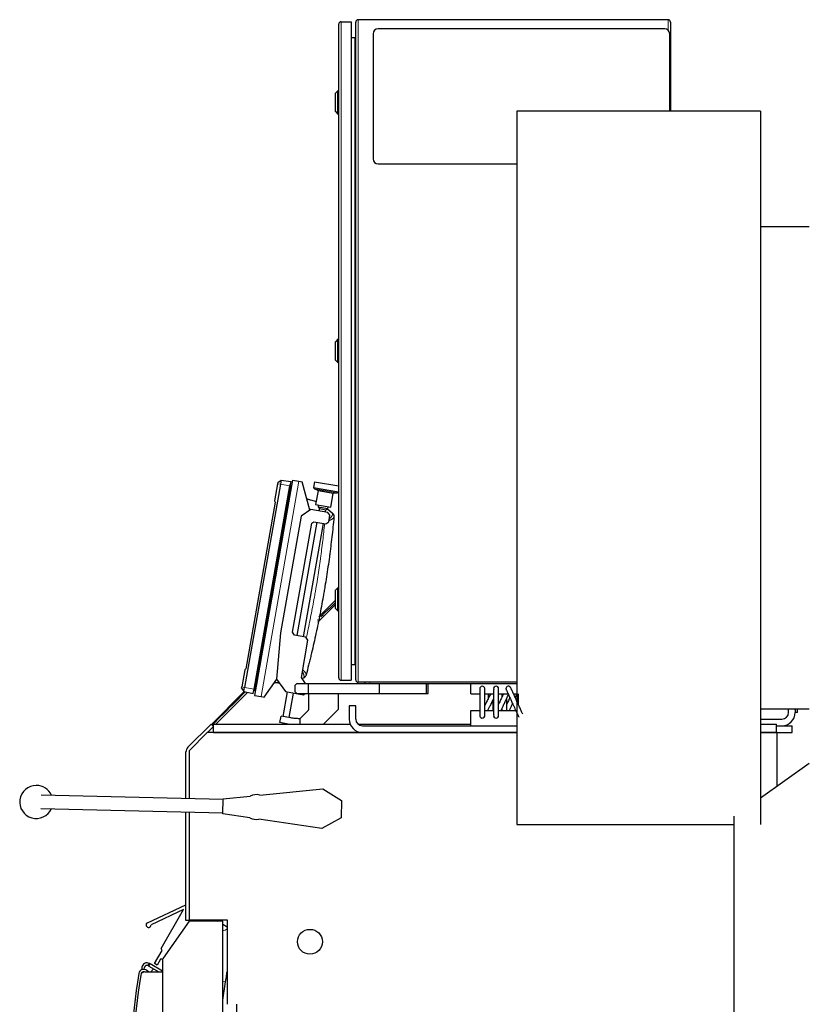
# Model space of a CAD drawing. Header units: inches. Extents: x 0 to 17820, y -10 to 12600.
# Tile 80 of 117: x 7549 to 8503, y 4155 to 5344. Entities that reach past the tile are written whole.
import ezdxf

# ---------------------------------------------------------------- set-up
doc = ezdxf.new("R2010")
doc.units = ezdxf.units.IN
doc.layers.add('1', color=7, linetype='Continuous', true_color=0xffffff)

msp = doc.modelspace()

# ---------------------------------------------------------------- linework, layer by layer
at = {"layer": '1', "color": 2, "linetype": 'Continuous', "lineweight": 25}
for p, q in [((7934.495, 4549.018), (7934.495, 5338.018)), ((7937.495, 5341.018), (7949.495, 5341.018)), ((7949.495, 5341.018), (7949.495, 4546.018)), ((7955.12, 4546.318), (7955.12, 5340.718)), ((8332.32, 5343.518), (7957.92, 5343.518)), ((8335.12, 5340.718), (8335.12, 5233.014)), ((7976.12, 5326.518), (7976.12, 5175.518)), ((8328.12, 5332.518), (7982.12, 5332.518)), ((8334.12, 5233.018), (8334.12, 5326.518)), ((7949.495, 5322.018), (7953.82, 5322.018)), ((7933.495, 5257.618), (7930.495, 5254.618)), ((7930.495, 5232.618), (7930.495, 5254.618)), ((7933.495, 5229.618), (7933.495, 5257.618)), ((7934.495, 5257.618), (7933.495, 5257.618)), ((7930.495, 5232.618), (7933.495, 5229.618)), ((8443.62, 5233.018), (8149.62, 5233.018)), ((8149.62, 5233.018), (8149.62, 4691.096)), ((8443.62, 5233.018), (8443.62, 4691.096)), ((7933.495, 5229.618), (7934.495, 5229.618)), ((7982.12, 5169.518), (8149.622, 5169.518)), ((8502.706, 5093.518), (8443.62, 5093.518)), ((7933.495, 4957.618), (7930.495, 4954.618)), ((7933.495, 4929.618), (7933.495, 4957.618)), ((7934.495, 4957.618), (7933.495, 4957.618)), ((7930.495, 4932.618), (7930.495, 4954.618)), ((7930.495, 4932.618), (7933.495, 4929.618)), ((7933.495, 4929.618), (7934.495, 4929.618)), ((7864.059, 4782.616), (7820.821, 4537.399)), ((7832.345, 4535.367), (7875.583, 4780.584)), ((7878.658, 4787.657), (7832.815, 4527.668)), ((7860.614, 4783.223), (7856.981, 4762.617)), ((7860.877, 4784.712), (7860.614, 4783.223)), ((7860.877, 4784.712), (7864.95, 4787.671)), ((7864.95, 4787.671), (7864.059, 4782.616)), ((7864.95, 4787.671), (7876.546, 4786.042)), ((7876.546, 4786.042), (7875.583, 4780.584)), ((7877.156, 4780.657), (7876.387, 4781.808)), ((7877.296, 4779.93), (7877.289, 4779.932)), ((7877.315, 4780.077), (7877.321, 4780.076)), ((7878.658, 4787.657), (7886.537, 4786.268)), ((7886.537, 4786.268), (7890.476, 4785.574)), ((7899.63, 4751.412), (7890.476, 4785.574)), ((7905.293, 4785.681), (7904.067, 4778.725)), ((7905.293, 4785.681), (7934.496, 4780.531)), ((7904.067, 4778.725), (7934.451, 4773.368)), ((7905.258, 4777.086), (7909.347, 4775.305)), ((7909.639, 4774.76), (7906.687, 4758.018)), ((7924.906, 4754.806), (7927.858, 4771.547)), ((7928.32, 4771.96), (7932.771, 4772.235)), ((7934.451, 4773.368), (7934.495, 4773.619)), ((7857.935, 4760.964), (7822.471, 4559.84)), ((7856.981, 4762.617), (7857.935, 4760.964)), ((7906.687, 4758.018), (7924.906, 4754.806)), ((7909.888, 4757.454), (7909.541, 4755.484)), ((7909.541, 4755.484), (7921.358, 4753.4)), ((7909.541, 4755.484), (7911.163, 4753.167)), ((7921.358, 4753.4), (7921.706, 4755.37)), ((7889.265, 4744.155), (7864.434, 4603.327)), ((7900.85, 4752.266), (7889.265, 4744.155)), ((7921.531, 4748.62), (7900.85, 4752.266)), ((7911.163, 4753.167), (7910.698, 4750.53)), ((7911.163, 4753.167), (7919.041, 4751.778)), ((7918.576, 4749.141), (7919.041, 4751.778)), ((7919.041, 4751.778), (7921.358, 4753.4)), ((7920.831, 4753.031), (7927.045, 4747.816)), ((7923.964, 4745.144), (7921.531, 4748.62)), ((7922.575, 4737.266), (7923.964, 4745.144)), ((7878.742, 4603.851), (7902.011, 4735.815)), ((7908.267, 4736.742), (7884.13, 4599.854)), ((7892.008, 4598.465), (7916.145, 4735.353)), ((7902.011, 4735.815), (7904.328, 4737.437)), ((7904.328, 4737.437), (7919.1, 4734.832)), ((7919.1, 4734.832), (7922.575, 4737.266)), ((8149.62, 4691.096), (8149.62, 4372.018)), ((8443.62, 4691.096), (8443.62, 4372.018)), ((7933.495, 4657.618), (7930.495, 4654.618)), ((7930.495, 4632.618), (7930.495, 4654.618)), ((7933.495, 4629.618), (7933.495, 4657.618)), ((7934.495, 4657.618), (7933.495, 4657.618)), ((7909.364, 4616.291), (7930.495, 4637.422)), ((7930.494, 4642.473), (7910.683, 4622.662)), ((7923.218, 4632.787), (7930.495, 4639.791)), ((7913.108, 4623.058), (7915.652, 4625.506)), ((7915.652, 4625.506), (7915.659, 4625.86)), ((7915.659, 4625.86), (7922.864, 4632.794)), ((7922.864, 4632.794), (7923.218, 4632.787)), ((7930.495, 4632.618), (7933.495, 4629.618)), ((7933.495, 4629.618), (7934.495, 4629.618)), ((7908.533, 4618.838), (7908.887, 4618.838)), ((7864.434, 4603.327), (7859.544, 4547.437)), ((7881.175, 4600.375), (7878.742, 4603.851)), ((7894.963, 4597.944), (7881.175, 4600.375)), ((7889.408, 4549.168), (7897.396, 4594.469)), ((7897.396, 4594.469), (7894.963, 4597.944)), ((7949.495, 4565.018), (7953.82, 4565.018)), ((7821.009, 4558.613), (7817.376, 4538.006)), ((7822.471, 4559.84), (7821.009, 4558.613)), ((7844.633, 4525.584), (7859.739, 4547.158)), ((7859.544, 4547.437), (7870.178, 4532.25)), ((7884.12, 4542.018), (7882.12, 4540.018)), ((7884.12, 4542.018), (7898.12, 4542.018)), ((7894.415, 4542.018), (7889.408, 4549.168)), ((7891.91, 4548.557), (7890.257, 4547.956)), ((7898.12, 4542.018), (7983.877, 4542.018)), ((7898.12, 4530.018), (7898.12, 4542.018)), ((7937.495, 4546.018), (7949.495, 4546.018)), ((8149.619, 4543.518), (7957.92, 4543.518)), ((7966.12, 4543.518), (7966.12, 4542.018)), ((7983.877, 4542.018), (8040.62, 4542.018)), ((7983.877, 4530.018), (7983.877, 4542.018)), ((8040.62, 4542.018), (8042.62, 4542.018)), ((8040.62, 4530.018), (8040.62, 4542.018)), ((8042.62, 4530.018), (8042.62, 4542.018)), ((8042.623, 4542.018), (8093.923, 4542.018)), ((8093.92, 4542.018), (8149.62, 4542.018)), ((8093.92, 4529.518), (8093.92, 4542.018)), ((7820.288, 4532.268), (7780.779, 4492.759)), ((7786.091, 4493.018), (7824.455, 4531.382)), ((7815.195, 4525.499), (7821.669, 4531.974)), ((7817.113, 4536.518), (7817.376, 4538.006)), ((7817.113, 4536.518), (7819.929, 4532.344)), ((7819.929, 4532.344), (7820.821, 4537.399)), ((7819.929, 4532.344), (7831.383, 4529.909)), ((7831.383, 4529.909), (7832.345, 4535.367)), ((7833.798, 4534.761), (7832.682, 4533.942)), ((7833.798, 4534.761), (7832.682, 4533.942)), ((7834.172, 4535.402), (7834.145, 4535.251)), ((7834.145, 4535.251), (7834.145, 4535.25)), ((7834.148, 4535.25), (7834.145, 4535.251)), ((7834.152, 4535.25), (7834.145, 4535.25)), ((7834.179, 4535.401), (7834.172, 4535.402)), ((7872.148, 4531.902), (7866.931, 4502.314)), ((7870.178, 4532.25), (7891.844, 4528.429)), ((7874.809, 4500.925), (7880.026, 4530.513)), ((7882.12, 4532.018), (7882.12, 4540.018)), ((7882.12, 4532.018), (7884.12, 4530.018)), ((7884.12, 4530.018), (7898.12, 4530.018)), ((7891.844, 4528.429), (7894.112, 4530.018)), ((7898.12, 4530.018), (7898.12, 4510.349)), ((7898.12, 4530.018), (7983.877, 4530.018)), ((7934.12, 4511.018), (7934.12, 4530.018)), ((7983.877, 4530.018), (8040.62, 4530.018)), ((8040.62, 4530.018), (8042.62, 4530.018)), ((8093.92, 4529.518), (8104.924, 4529.518)), ((8110.902, 4529.518), (8121.525, 4529.518)), ((8127.505, 4529.518), (8138.992, 4529.518)), ((8145.576, 4529.518), (8149.62, 4529.518)), ((7801.053, 4511.357), (7808.124, 4518.428)), ((7808.124, 4518.428), (7808.478, 4518.428)), ((7808.478, 4518.428), (7815.195, 4525.146)), ((7815.195, 4525.146), (7815.195, 4525.499)), ((7832.815, 4527.668), (7840.694, 4526.279)), ((7840.694, 4526.279), (7844.633, 4525.584)), ((7794.335, 4504.286), (7801.053, 4511.004)), ((7801.053, 4511.004), (7801.053, 4511.357)), ((7897.886, 4509.783), (7887.877, 4499.774)), ((7916.121, 4493.018), (7934.12, 4511.018)), ((7955.12, 4515.018), (7947.12, 4515.018)), ((7947.12, 4515.018), (7947.12, 4499.018)), ((7955.12, 4499.018), (7955.12, 4515.018)), ((8093.92, 4509.518), (8104.939, 4509.518)), ((8093.92, 4491.018), (8093.92, 4509.518)), ((8110.918, 4509.518), (8121.539, 4509.518)), ((8127.518, 4509.518), (8148.162, 4509.518)), ((8443.62, 4511.518), (8502.706, 4511.518)), ((8477.62, 4507.018), (8477.62, 4511.518)), ((8485.62, 4510.403), (8485.62, 4511.518)), ((8485.62, 4510.403), (8485.62, 4507.018)), ((8488.62, 4507.018), (8485.62, 4507.018)), ((8488.62, 4507.018), (8488.62, 4511.518)), ((7781.794, 4491.745), (7786.911, 4496.862)), ((7786.911, 4497.215), (7793.982, 4504.286)), ((7786.911, 4496.862), (7786.911, 4497.215)), ((7793.982, 4504.286), (7794.335, 4504.286)), ((7863.608, 4494.776), (7864.997, 4502.655)), ((7873.579, 4493.018), (7863.608, 4494.776)), ((7876.815, 4500.571), (7864.997, 4502.655)), ((7867.709, 4493.772), (7871.156, 4493.164)), ((7887.619, 4499.602), (7887.619, 4493.018)), ((8443.62, 4499.018), (8469.62, 4499.018)), ((7752.464, 4465.048), (7780.477, 4493.061)), ((7775.731, 4482.728), (7753.781, 4460.779)), ((8149.611, 4482.728), (7775.731, 4482.728)), ((7776.091, 4483.018), (7775.801, 4482.728)), ((7783.306, 4490.233), (7776.091, 4483.018)), ((7963.014, 4483.018), (7776.091, 4483.018)), ((7780.477, 4493.061), (7783.306, 4490.233)), ((7783.306, 4490.233), (7783.32, 4490.248)), ((7783.32, 4493.018), (7948.289, 4493.018)), ((7783.32, 4483.018), (7783.32, 4493.018)), ((7783.32, 4483.018), (7963.021, 4483.018)), ((7957.838, 4493.018), (8093.925, 4493.018)), ((7963.12, 4491.018), (8149.619, 4491.018)), ((7963.12, 4483.018), (8149.619, 4483.018)), ((8463.781, 4482.728), (8443.613, 4482.728)), ((8448.247, 4483.018), (8443.616, 4483.018)), ((8443.619, 4493.018), (8463.12, 4493.018)), ((8443.619, 4483.018), (8463.12, 4483.018)), ((8448.247, 4482.726), (8448.247, 4483.018)), ((8448.247, 4483.018), (8482.12, 4483.018)), ((8451.247, 4483.018), (8451.247, 4482.723)), ((8463.12, 4483.018), (8463.12, 4493.018)), ((8463.12, 4491.018), (8482.12, 4491.018)), ((8463.781, 4418.455), (8463.781, 4482.728)), ((8482.12, 4483.018), (8482.12, 4491.018)), ((7750.12, 4402.911), (7750.12, 4459.391)), ((7753.781, 4460.779), (7753.781, 4402.822)), ((8443.622, 4404.206), (8502.706, 4445.985)), ((7839.16, 4407.271), (7915.405, 4414.971)), ((7915.405, 4414.971), (7938.031, 4400.601)), ((7795.018, 4401.815), (7575.084, 4407.19)), ((7794.602, 4384.82), (7795.042, 4402.815)), ((7795.042, 4402.815), (7827.669, 4406.11)), ((7938.031, 4400.601), (7937.529, 4380.047)), ((7574.693, 4391.195), (7794.627, 4385.82)), ((7750.12, 4256.033), (7750.12, 4386.906)), ((7753.781, 4386.817), (7753.781, 4256.728)), ((7827.383, 4379.882), (7794.602, 4384.82)), ((7914.228, 4366.799), (7838.058, 4378.274)), ((7937.529, 4380.047), (7914.228, 4366.799)), ((8412.12, 4063.866), (8412.12, 4381.932)), ((8149.62, 4372.018), (8412.117, 4372.018)), ((7703.705, 4253.252), (7750.12, 4274.859)), ((7747.192, 4269.084), (7707.957, 4250.82)), ((7720.037, 4221.99), (7747.192, 4269.084)), ((7754.12, 4256.033), (7750.12, 4256.033)), ((7753.781, 4256.728), (7799.781, 4256.728)), ((7754.12, 4256.731), (7754.12, 4256.033)), ((7758.536, 4256.728), (7757.525, 4254.974)), ((7785.29, 4256.728), (7788.327, 4254.975)), ((7799.781, 4256.728), (7799.781, 4154.728)), ((7753.996, 4254.975), (7722.706, 4210.286)), ((7794.62, 4254.975), (7753.996, 4254.975)), ((7794.62, 4055.021), (7794.62, 4254.975)), ((7794.62, 4251.341), (7799.781, 4248.362)), ((7721.347, 4219.725), (7720.037, 4221.99)), ((7712.207, 4203.874), (7721.347, 4219.725)), ((7719.325, 4209.212), (7715.239, 4202.126)), ((7722.105, 4209.207), (7719.325, 4209.212)), ((7696.987, 4199.411), (7696.679, 4196.484)), ((7699.743, 4196.932), (7699.97, 4199.098)), ((7704.454, 4201.382), (7705.954, 4203.98)), ((7705.32, 4200.882), (7704.454, 4201.382)), ((7705.32, 4200.882), (7717.203, 4194.021)), ((7705.954, 4203.98), (7706.82, 4203.48)), ((7721.621, 4194.935), (7706.82, 4203.48)), ((7707.752, 4194.021), (7710.869, 4197.678)), ((7715.239, 4202.126), (7712.207, 4203.874)), ((7721.62, 4206.845), (7721.62, 4061.021)), ((7700.403, 4194.021), (7721.62, 4194.021)), ((7704.723, 4194.021), (7702.943, 4195.538)), ((7794.62, 4159.771), (7797.97, 4181.868)), ((7811.12, 4154.728), (7811.12, 4140.504))]:
    msp.add_line(p, q, dxfattribs=at)
at = {"layer": '1', "color": 110, "linetype": 'Continuous', "lineweight": 13}
for p, q in [((7937.495, 5341.018), (7937.495, 4546.018)), ((7957.92, 5343.518), (7957.92, 4543.518)), ((8332.32, 5330.803), (8332.32, 5343.518)), ((7953.82, 4565.018), (7953.82, 5322.018)), ((7886.537, 4786.268), (7840.694, 4526.279)), ((7860.614, 4783.223), (7864.059, 4782.616)), ((7864.059, 4782.616), (7875.583, 4780.584)), ((7877.036, 4779.976), (7876.093, 4780.142)), ((7905.258, 4777.086), (7932.771, 4772.235)), ((7909.347, 4775.305), (7928.32, 4771.96)), ((7909.639, 4774.76), (7927.858, 4771.547)), ((7972.12, 4543.518), (7972.12, 4542.018)), ((7817.376, 4538.006), (7820.821, 4537.399)), ((7820.821, 4537.399), (7832.345, 4535.367)), ((7833.919, 4535.447), (7832.977, 4535.615)), ((7706.82, 4203.48), (7705.32, 4200.882)), ((7794.395, 4182.41), (7797.97, 4181.868))]:
    msp.add_line(p, q, dxfattribs=at)
at = {"layer": '1', "color": 2, "linetype": 'Continuous', "lineweight": 25}
msp.add_circle((7899.781, 4230.228), 15, dxfattribs=at)
for centre, radius, start, end in [((7937.495, 5338.018), 3, 90, 180), ((7957.92, 5340.718), 2.8, 90, 180), ((8332.32, 5340.718), 2.8, 0, 90), ((7982.12, 5326.518), 6, 90, 180), ((8328.12, 5326.518), 6, 0, 90), ((7953.82, 5323.318), 1.3, 270, 0), ((7982.12, 5175.518), 6, 180, 270), ((7906.057, 4778.92), 2, 185.575785, 246.459284), ((7909.147, 4774.847), 0.5, 350, 66.459284), ((7928.351, 4771.46), 0.5, 93.540716, 170), ((7932.647, 4774.231), 2, 273.540716, 334.424215), ((7914.495, 4621.617), 2, 133.900697, 135), ((7953.82, 4563.718), 1.3, 0, 90), ((7937.495, 4549.018), 3, 180, 270), ((7957.92, 4546.318), 2.8, 180, 270), ((8107.92, 4535.768), 3, 341.74125, 161.71875), ((8124.52, 4535.768), 3, 17.634375, 201.1275), ((8139.42, 4535.768), 3, 13.39875, 180), ((8139.42, 4535.768), 3, 180, 193.381875), ((7897.32, 4510.349), 0.8, 315, 0), ((8469.62, 4507.018), 8, 270, 0), ((8469.62, 4507.018), 16, 270, 0), ((7867.883, 4494.757), 1, 216.335116, 260), ((7887.311, 4500.34), 0.8, 268.582582, 292.614253), ((7887.311, 4500.34), 0.8, 292.614253, 315), ((7963.12, 4499.018), 16, 180, 270), ((7963.12, 4499.018), 8, 180, 270), ((8107.92, 4503.268), 3, 198.28125, 18.658125), ((8124.52, 4503.268), 3, 158.8725, 342.365625), ((7871.33, 4494.149), 1, 260, 303.664884), ((7758.12, 4459.391), 8, 135, 180), ((7569.344, 4399.018), 20, 90, 335.986875), ((7569.344, 4399.018), 20, 23.146875, 90), ((7834.806, 4392.917), 15, 73.124454, 118.410016), ((7834.806, 4392.917), 15, 240.341502, 282.524028), ((7704.971, 4250.532), 3, 114.962938, 5.494194), ((7727.62, 4206.845), 6, 145, 180), ((7699.051, 4190.972), 6, 49.55, 171.176235), ((7702.954, 4198.784), 6, 60, 173.99935), ((7702.954, 4198.784), 3, 60, 173.99935), ((8881.884, 4007.358), 1203, 171.176235, 187.058833), ((8881.68, 4008.44), 1200, 171.308528, 186.912228), ((7700.403, 4189.021), 5, 90, 171.308528), ((7699.051, 4190.972), 3, 81.412273, 168.038658)]:
    msp.add_arc(centre, radius, start, end, dxfattribs=at)
at = {"layer": '1', "color": 110, "linetype": 'Continuous', "lineweight": 13}
for centre, major_axis, ratio, start_param, end_param in [((7875.382, 4780.268), (0.985, -0.174), 0.0000455, 0.76356558, 1.42700104), ((7876.36, 4780.095), (0.936, -0.165), 0.0000455, 0.1205485, 0.76354174), ((7923.785, 4743.498), (4.978, -0.468), 0.95970877, 0, 0.88797213), ((7890.324, 4553.73), (-4.838, 1.262), 0.95970878, 2.25362037, 3.14159265), ((7833.236, 4535.527), (0.936, -0.165), 1, 5.51964356, 6.16263681), ((7789.137, 4263.7), (20.763, -3.148), 0.99479478, 3.63301833, 3.72363364), ((7790.836, 4274.91), (20.763, -3.148), 0.99479478, 4.34841788, 4.55959181), ((7789.137, 4263.7), (20.763, -3.148), 0.99479478, 5.12635476, 5.39378283)]:
    msp.add_ellipse(centre, major_axis=major_axis, ratio=ratio, start_param=start_param, end_param=end_param, dxfattribs=at)
at = {"layer": '1', "color": 2, "linetype": 'Continuous', "lineweight": 25}
for centre, major_axis, ratio, start_param, end_param in [((7875.556, 4781.252), (-0.985, 0.174), 0.99999893, 3.9057542, 4.56859358), ((7876.367, 4780.129), (-0.936, 0.165), 0.99999893, 3.34524428, 3.90513412), ((7832.091, 4534.748), (0.985, -0.174), 0.99999893, 4.85618442, 5.51931091), ((7832.09, 4534.749), (0.985, -0.174), 1, 4.85618427, 5.51961972), ((7832.265, 4535.739), (0.985, -0.174), 0.00146008, 0.76356505, 1.42700089), ((7833.237, 4535.526), (0.936, -0.165), 0.99999893, 5.51964422, 6.16263727), ((7833.243, 4535.566), (0.936, -0.165), 0.00146008, 0.12054837, 0.76354121)]:
    msp.add_ellipse(centre, major_axis=major_axis, ratio=ratio, start_param=start_param, end_param=end_param, dxfattribs=at)
at = {"layer": '1', "color": 110, "linetype": 'Continuous', "lineweight": 13}
for points in [[(7832.977, 4535.615), (7847.349, 4617.124), (7861.721, 4698.633), (7876.093, 4780.142)], [(7877.036, 4779.976), (7862.664, 4698.467), (7848.292, 4616.958), (7833.919, 4535.447)]]:
    msp.add_open_spline(points, degree=3, dxfattribs=at)
at = {"layer": '1', "color": 2, "linetype": 'Continuous', "lineweight": 25}
for points, degree in [([(7877.289, 4779.932), (7862.917, 4698.423), (7848.545, 4616.914), (7834.172, 4535.402)], 3), ([(7876.387, 4781.808), (7876.194, 4782.091), (7875.869, 4782.202)], 2), ([(7877.156, 4780.657), (7877.156, 4780.657), (7877.134, 4780.531), (7877.081, 4780.231), (7877.036, 4779.976)], 3), ([(7927.045, 4747.816), (7927.304, 4747.599), (7927.805, 4747.087), (7928.418, 4746.095), (7928.807, 4744.891), (7928.853, 4743.982), (7928.809, 4743.52)], 3), ([(7832.682, 4533.942), (7832.682, 4533.942), (7832.745, 4534.304), (7832.896, 4535.16), (7832.977, 4535.615)], 3), ([(7833.919, 4535.447), (7833.874, 4535.19), (7833.82, 4534.888), (7833.798, 4534.761), (7833.798, 4534.761)], 3), ([(7834.148, 4535.25), (7834.147, 4535.25), (7834.152, 4535.25)], 2), ([(8131.523, 4529.556), (8131.521, 4528.411), (8131.52, 4527.118), (8131.521, 4525.745)], 3), ([(8121.491, 4516.853), (8121.284, 4516.448), (8121.078, 4516.046), (8120.876, 4515.649)], 3), ([(8131.53, 4511.35), (8131.532, 4510.682), (8131.534, 4510.046), (8131.537, 4509.45)], 3)]:
    msp.add_open_spline(points, degree=degree, dxfattribs=at)
for points, knots in [([(7877.315, 4780.078), (7877.315, 4780.077), (7877.315, 4780.077), (7877.315, 4780.086), (7877.316, 4780.112), (7877.316, 4780.141), (7877.315, 4780.157)], [0, 0, 0, 0, 0.11034707, 0.25917922, 0.65646894, 1, 1, 1, 1]), ([(7895.995, 4765.021), (7896.121, 4764.987), (7896.247, 4764.953), (7896.838, 4764.792), (7897.769, 4764.536), (7898.699, 4764.274), (7899.627, 4764.011), (7900.091, 4763.878), (7901.483, 4763.474), (7902.409, 4763.2), (7904.258, 4762.642), (7905.181, 4762.357), (7906.514, 4761.939), (7906.924, 4761.809), (7907.334, 4761.677)], [0, 0, 0, 0, 0.03311279, 0.03311279, 0.15563928, 0.27816578, 0.27816578, 0.40069227, 0.40069227, 0.64574527, 0.64574527, 0.89079826, 0.89079826, 1, 1, 1, 1]), ([(7928.809, 4743.52), (7928.809, 4743.518), (7928.809, 4743.511), (7928.807, 4743.5), (7928.805, 4743.47), (7928.802, 4743.441), (7928.794, 4743.36), (7928.79, 4743.309), (7928.778, 4743.186), (7928.771, 4743.114), (7928.763, 4743.03)], [0, 0, 0, 0, 0.12464119, 0.24969245, 0.24969245, 0.49979497, 0.49979497, 0.74989748, 0.74989748, 1, 1, 1, 1]), ([(7928.763, 4743.03), (7928.007, 4734.996), (7927.17, 4726.971), (7925.794, 4714.944), (7925.314, 4710.937), (7924.565, 4704.93), (7924.31, 4702.928), (7923.79, 4698.925), (7923.526, 4696.924), (7922.176, 4686.923), (7921.015, 4678.934), (7919.153, 4666.969), (7918.513, 4662.983), (7917.521, 4657.009), (7917.186, 4655.019), (7916.505, 4651.039), (7916.159, 4649.05), (7914.406, 4639.11), (7912.924, 4631.175), (7909.801, 4615.339), (7908.16, 4607.438), (7904.718, 4591.67), (7902.918, 4583.803), (7900.568, 4573.991), (7900.093, 4572.03), (7899.133, 4568.111), (7897.679, 4562.235), (7896.181, 4556.371), (7895.162, 4552.468)], [0, 0, 0, 0, 0.125, 0.125, 0.1875, 0.1875, 0.21875, 0.21875, 0.25, 0.25, 0.375, 0.375, 0.4375, 0.4375, 0.46875, 0.46875, 0.5, 0.5, 0.625, 0.625, 0.75, 0.75, 0.875, 0.875, 0.90625, 0.90625, 0.9375, 1, 1, 1, 1]), ([(7862.955, 4542.562), (7862.493, 4542.591), (7862.032, 4542.62), (7861.089, 4542.683), (7860.607, 4542.717), (7859.644, 4542.787), (7858.681, 4542.859), (7857.719, 4542.937), (7857.108, 4542.988), (7856.977, 4542.999), (7856.847, 4543.01)], [0, 0, 0, 0, 0.22643964, 0.22643964, 0.46293012, 0.46293012, 0.6994206, 0.93591108, 0.93591108, 1, 1, 1, 1]), ([(7895.038, 4551.991), (7894.92, 4551.542), (7894.566, 4550.704), (7893.79, 4549.705), (7892.874, 4548.983), (7892.228, 4548.673), (7891.91, 4548.557)], [0, 0, 0, 0, 0.25000001, 0.50000001, 0.75, 1, 1, 1, 1]), ([(7895.162, 4552.468), (7895.141, 4552.386), (7895.122, 4552.315), (7895.091, 4552.196), (7895.078, 4552.147), (7895.058, 4552.068), (7895.05, 4552.039), (7895.043, 4552.011), (7895.04, 4552), (7895.038, 4551.994), (7895.038, 4551.992), (7895.038, 4551.992), (7895.038, 4551.991)], [0, 0, 0, 0, 0.25026131, 0.25026131, 0.50052262, 0.50052262, 0.75078393, 0.75078393, 0.87591458, 0.93847991, 0.96976257, 1, 1, 1, 1]), ([(8105.071, 4536.707), (8105.044, 4536.638), (8104.999, 4536.177), (8104.957, 4534.659), (8104.934, 4532.556), (8104.921, 4529.627), (8104.92, 4526.055), (8104.921, 4521.719), (8104.92, 4516.793), (8104.926, 4511.882), (8104.943, 4507.78), (8104.968, 4504.895), (8105.009, 4502.91), (8105.048, 4502.371), (8105.071, 4502.328)], [0, 0, 0, 0, 0.08351729, 0.1590478, 0.22628351, 0.28539179, 0.3805113, 0.44972956, 0.53735982, 0.65699315, 0.72963946, 0.8108925, 0.90126662, 1, 1, 1, 1]), ([(8110.769, 4504.207), (8110.797, 4504.099), (8110.842, 4504.202), (8110.884, 4505.158), (8110.907, 4506.803), (8110.92, 4509.378), (8110.921, 4512.792), (8110.92, 4517.139), (8110.921, 4522.057), (8110.915, 4526.777), (8110.898, 4530.552), (8110.873, 4533.076), (8110.832, 4534.674), (8110.793, 4534.929), (8110.769, 4534.828)], [0, 0, 0, 0, 0.08063188, 0.15396206, 0.22078251, 0.28066797, 0.37898541, 0.45145408, 0.5429843, 0.66574317, 0.73860483, 0.81856153, 0.90540392, 1, 1, 1, 1]), ([(8118.012, 4529.62), (8117.605, 4528.823), (8116.604, 4526.864), (8114.759, 4523.251), (8112.755, 4519.329), (8111.416, 4516.706), (8110.876, 4515.649)], [0, 0, 0, 0, 0.19157379, 0.44685865, 0.76986416, 1, 1, 1, 1]), ([(8114.923, 4529.561), (8114.921, 4528.328), (8114.92, 4526.35), (8114.921, 4524.259), (8114.921, 4523.587)], [0, 0, 0, 0, 0.68279267, 1, 1, 1, 1]), ([(8121.661, 4534.859), (8121.636, 4534.962), (8121.594, 4534.837), (8121.554, 4533.807), (8121.533, 4532.096), (8121.521, 4529.483), (8121.52, 4526.073), (8121.521, 4521.744), (8121.52, 4516.829), (8121.525, 4512.079), (8121.541, 4508.304), (8121.565, 4505.826), (8121.603, 4504.31), (8121.64, 4504.072), (8121.661, 4504.176)], [0, 0, 0, 0, 0.08035657, 0.15352988, 0.22031046, 0.28022891, 0.37859236, 0.45106159, 0.54243483, 0.66506929, 0.73790501, 0.81785544, 0.90496151, 1, 1, 1, 1]), ([(8127.38, 4502.359), (8127.405, 4502.423), (8127.447, 4502.86), (8127.487, 4504.301), (8127.508, 4506.339), (8127.52, 4509.232), (8127.521, 4512.807), (8127.52, 4517.159), (8127.521, 4522.09), (8127.516, 4526.972), (8127.499, 4531.071), (8127.476, 4534), (8127.438, 4536.072), (8127.401, 4536.63), (8127.38, 4536.676)], [0, 0, 0, 0, 0.08342478, 0.15898044, 0.22624775, 0.28535965, 0.38048852, 0.44972497, 0.5375002, 0.65720601, 0.72979804, 0.81101588, 0.9012567, 1, 1, 1, 1]), ([(8133.3, 4529.616), (8132.917, 4528.782), (8132, 4526.781), (8130.327, 4523.132), (8128.758, 4519.711), (8127.773, 4517.561), (8127.497, 4516.958)], [0, 0, 0, 0, 0.22073127, 0.50228685, 0.858781, 1, 1, 1, 1]), ([(8136.502, 4535.074), (8136.506, 4535.044), (8136.664, 4534.661), (8137.292, 4533.254), (8138.206, 4531.238), (8139.512, 4528.375), (8141.135, 4524.829), (8143.128, 4520.482), (8145.393, 4515.544), (8147.637, 4510.658), (8149.494, 4506.627), (8150.783, 4503.838), (8151.655, 4501.971), (8151.88, 4501.511), (8151.89, 4501.509)], [0, 0, 0, 0, 0.08264294, 0.15758489, 0.22471165, 0.28402392, 0.37995021, 0.44997799, 0.5385347, 0.65893127, 0.73165825, 0.81263105, 0.90223441, 1, 1, 1, 1]), ([(8156.642, 4505.322), (8156.542, 4505.555), (8156.239, 4506.24), (8155.451, 4507.98), (8154.245, 4510.626), (8152.669, 4514.068), (8150.683, 4518.401), (8148.433, 4523.306), (8146.255, 4528.048), (8144.486, 4531.887), (8143.278, 4534.498), (8142.481, 4536.204), (8142.317, 4536.528), (8142.339, 4536.462)], [0, 0, 0, 0, 0.08037238, 0.15317873, 0.21811737, 0.32425688, 0.40230082, 0.50096254, 0.63378797, 0.71302016, 0.80038512, 0.89583351, 1, 1, 1, 1]), ([(8148.97, 4529.563), (8149.086, 4529.309), (8149.791, 4527.765), (8150.607, 4525.984), (8151.319, 4524.43)], [0, 0, 0, 0, 0.16885238, 1, 1, 1, 1]), ([(8151.321, 4529.576), (8151.32, 4528.42), (8151.32, 4526.034), (8151.321, 4521.893), (8151.32, 4518.898), (8151.321, 4517.174), (8151.321, 4516.994)], [0, 0, 0, 0, 0.32975659, 0.60756317, 0.95872096, 1, 1, 1, 1]), ([(8114.432, 4509.42), (8114.865, 4510.268), (8115.891, 4512.277), (8117.761, 4515.939), (8119.733, 4519.8), (8121.049, 4522.375), (8121.564, 4523.385)], [0, 0, 0, 0, 0.20516038, 0.46012947, 0.78220042, 1, 1, 1, 1]), ([(8120.918, 4509.461), (8120.92, 4510.606), (8120.921, 4512.982), (8120.92, 4517.139), (8120.921, 4520.172), (8120.92, 4521.926), (8120.92, 4522.142)], [0, 0, 0, 0, 0.32928811, 0.60411598, 0.95123222, 1, 1, 1, 1]), ([(8130.64, 4509.416), (8131.042, 4510.294), (8131.978, 4512.336), (8133.68, 4516.048), (8135.936, 4520.968), (8137.98, 4525.428), (8139.128, 4527.936), (8139.449, 4528.638)], [0, 0, 0, 0, 0.15218934, 0.33259366, 0.56031641, 0.8675053, 1, 1, 1, 1]), ([(8141.13, 4524.882), (8140.91, 4524.403), (8139.988, 4522.391), (8138.758, 4519.711), (8137.773, 4517.561), (8137.497, 4516.958)], [0, 0, 0, 0, 0.18482243, 0.768705, 1, 1, 1, 1]), ([(8137.518, 4509.461), (8137.52, 4510.646), (8137.521, 4513.059), (8137.52, 4517.159), (8137.521, 4520.973), (8137.519, 4523.514), (8137.518, 4524.492)], [0, 0, 0, 0, 0.27340683, 0.50845523, 0.80644031, 1, 1, 1, 1]), ([(8140.64, 4509.416), (8141.042, 4510.294), (8141.978, 4512.336), (8143.272, 4515.159), (8144.126, 4517.021), (8144.418, 4517.658)], [0, 0, 0, 0, 0.35711755, 0.78044255, 1, 1, 1, 1]), ([(8147.759, 4524.947), (8147.984, 4525.438), (8148.579, 4526.736), (8149.128, 4527.936), (8149.449, 4528.638)], [0, 0, 0, 0, 0.36997314, 1, 1, 1, 1]), ([(7887.292, 4499.54), (7886.414, 4499.562), (7885.537, 4499.599), (7883.787, 4499.706), (7882.912, 4499.775), (7881.166, 4499.945), (7880.294, 4500.046), (7878.553, 4500.283), (7877.683, 4500.418), (7876.815, 4500.571)], [0, 0, 0, 0, 0.25, 0.25, 0.5, 0.5, 0.75, 0.75, 1, 1, 1, 1]), ([(7766.844, 4256.758), (7766.836, 4256.706), (7766.76, 4256.202), (7766.68, 4255.678), (7766.607, 4255.193)], [0, 0, 0, 0, 0.10251427, 1, 1, 1, 1]), ([(7797.97, 4181.868), (7798.381, 4184.576), (7798.987, 4188.574), (7799.588, 4192.537), (7799.784, 4193.83)], [0, 0, 0, 0, 0.67237055, 1, 1, 1, 1])]:
    msp.add_open_spline(points, degree=3, knots=knots, dxfattribs=at)
at = {"layer": '1', "color": 110, "linetype": 'Continuous', "lineweight": 13}
for points, knots in [([(7923.265, 4740.83), (7923.278, 4740.841), (7923.291, 4740.853), (7923.432, 4740.984), (7923.559, 4741.103), (7923.744, 4741.28), (7923.805, 4741.34), (7923.926, 4741.457), (7923.986, 4741.516), (7924.28, 4741.808), (7924.727, 4742.269), (7925.126, 4742.717), (7925.501, 4743.159), (7925.676, 4743.376), (7926.002, 4743.805), (7926.171, 4744.042), (7926.324, 4744.275), (7926.358, 4744.327), (7926.374, 4744.352), (7926.423, 4744.43), (7926.455, 4744.481), (7926.548, 4744.632), (7926.606, 4744.732), (7926.77, 4745.027), (7926.96, 4745.409), (7927.092, 4745.768), (7927.195, 4746.114), (7927.232, 4746.282), (7927.277, 4746.605), (7927.284, 4746.76), (7927.275, 4746.909)], [0, 0, 0, 0, 0.00497512, 0.00497512, 0.05472637, 0.05472637, 0.07960199, 0.07960199, 0.10447761, 0.10447761, 0.2039801, 0.30348259, 0.30348259, 0.40298507, 0.40298507, 0.50248756, 0.51492537, 0.51492537, 0.52736318, 0.52736318, 0.55223881, 0.55223881, 0.60199005, 0.60199005, 0.70149254, 0.80099502, 0.80099502, 0.90049751, 0.90049751, 1, 1, 1, 1]), ([(7927.275, 4746.909), (7927.268, 4747.036), (7927.257, 4747.15), (7927.231, 4747.351), (7927.214, 4747.439), (7927.176, 4747.589), (7927.131, 4747.715), (7927.076, 4747.791), (7927.045, 4747.816)], [0, 0, 0, 0, 0.25, 0.25, 0.5, 0.5, 0.75, 1, 1, 1, 1]), ([(7895.429, 4597.83), (7895.993, 4600.369), (7896.548, 4602.909), (7898.647, 4612.657), (7900.13, 4619.878), (7902.962, 4634.348), (7904.311, 4641.598), (7905.912, 4650.679), (7906.228, 4652.496), (7906.852, 4656.131), (7907.774, 4661.585), (7908.658, 4667.046), (7910.374, 4677.974), (7911.45, 4685.269), (7912.71, 4694.401), (7912.958, 4696.228), (7913.444, 4699.883), (7913.683, 4701.711), (7914.388, 4707.197), (7914.84, 4710.856), (7916.091, 4721.374), (7916.846, 4728.237), (7917.541, 4735.107)], [0, 0, 0, 0, 0.05608665, 0.05608665, 0.21508496, 0.21508496, 0.37408328, 0.37408328, 0.41383285, 0.41383285, 0.45358243, 0.53308159, 0.53308159, 0.6920799, 0.6920799, 0.73182947, 0.73182947, 0.77157905, 0.77157905, 0.85107821, 0.85107821, 1, 1, 1, 1]), ([(7922.937, 4738.643), (7922.977, 4738.662), (7923.33, 4738.828), (7923.67, 4738.993), (7924.109, 4739.214), (7924.252, 4739.287), (7924.464, 4739.397), (7924.533, 4739.434), (7924.671, 4739.507), (7924.74, 4739.544), (7925.076, 4739.726), (7925.59, 4740.014), (7926.052, 4740.296), (7926.489, 4740.575), (7926.695, 4740.713), (7927.081, 4740.986), (7927.283, 4741.138), (7927.467, 4741.288), (7927.508, 4741.322), (7927.528, 4741.338), (7927.588, 4741.388), (7927.627, 4741.421), (7927.74, 4741.519), (7927.812, 4741.584), (7928.016, 4741.776), (7928.256, 4742.025), (7928.436, 4742.262), (7928.584, 4742.492), (7928.642, 4742.604), (7928.727, 4742.822), (7928.754, 4742.928), (7928.763, 4743.03)], [0, 0, 0, 0, 0.01139147, 0.10126497, 0.10126497, 0.14620172, 0.14620172, 0.1686701, 0.1686701, 0.19113847, 0.19113847, 0.28101198, 0.37088548, 0.37088548, 0.46075898, 0.46075898, 0.55063248, 0.56186667, 0.56186667, 0.57310086, 0.57310086, 0.59556924, 0.59556924, 0.64050599, 0.64050599, 0.73037949, 0.82025299, 0.82025299, 0.9101265, 0.9101265, 1, 1, 1, 1]), ([(7890.748, 4556.416), (7890.756, 4556.4), (7890.764, 4556.385), (7890.852, 4556.213), (7890.93, 4556.058), (7891.044, 4555.828), (7891.081, 4555.752), (7891.155, 4555.6), (7891.191, 4555.524), (7891.367, 4555.149), (7891.63, 4554.563), (7891.962, 4553.726), (7892.143, 4553.198), (7892.302, 4552.684), (7892.38, 4552.403), (7892.444, 4552.132), (7892.458, 4552.072), (7892.465, 4552.042), (7892.484, 4551.953), (7892.522, 4551.776), (7892.553, 4551.606), (7892.606, 4551.272), (7892.653, 4550.849), (7892.655, 4550.466), (7892.634, 4550.105), (7892.611, 4549.935), (7892.542, 4549.617), (7892.496, 4549.468), (7892.437, 4549.331)], [0, 0, 0, 0, 0.00497512, 0.00497512, 0.05472637, 0.05472637, 0.07960199, 0.07960199, 0.10447761, 0.10447761, 0.2039801, 0.30348259, 0.40298507, 0.40298507, 0.50248756, 0.51492537, 0.51492537, 0.52736318, 0.52736318, 0.55223881, 0.60199005, 0.60199005, 0.70149254, 0.80099502, 0.80099502, 0.90049751, 0.90049751, 1, 1, 1, 1]), ([(7891.188, 4558.582), (7891.219, 4558.551), (7891.494, 4558.275), (7891.757, 4558.002), (7892.093, 4557.645), (7892.203, 4557.527), (7892.364, 4557.351), (7892.417, 4557.293), (7892.522, 4557.177), (7892.573, 4557.12), (7892.827, 4556.833), (7893.211, 4556.387), (7893.55, 4555.964), (7893.865, 4555.552), (7894.011, 4555.352), (7894.28, 4554.963), (7894.418, 4554.751), (7894.54, 4554.547), (7894.567, 4554.502), (7894.58, 4554.48), (7894.619, 4554.412), (7894.695, 4554.28), (7894.763, 4554.152), (7894.888, 4553.902), (7895.029, 4553.585), (7895.117, 4553.301), (7895.177, 4553.034), (7895.194, 4552.909), (7895.199, 4552.675), (7895.188, 4552.567), (7895.162, 4552.468)], [0, 0, 0, 0, 0.01139147, 0.10126497, 0.10126497, 0.14620172, 0.14620172, 0.1686701, 0.1686701, 0.19113847, 0.19113847, 0.28101198, 0.37088548, 0.37088548, 0.46075898, 0.46075898, 0.55063248, 0.56186667, 0.56186667, 0.57310086, 0.57310086, 0.59556924, 0.64050599, 0.64050599, 0.73037949, 0.82025299, 0.82025299, 0.9101265, 0.9101265, 1, 1, 1, 1]), ([(7892.437, 4549.331), (7892.386, 4549.214), (7892.338, 4549.111), (7892.244, 4548.931), (7892.198, 4548.854), (7892.111, 4548.726), (7892.026, 4548.623), (7891.948, 4548.571), (7891.91, 4548.557)], [0, 0, 0, 0, 0.25, 0.25, 0.5, 0.5, 0.75, 1, 1, 1, 1])]:
    msp.add_open_spline(points, degree=3, knots=knots, dxfattribs=at)

doc.saveas('drawing.dxf')
